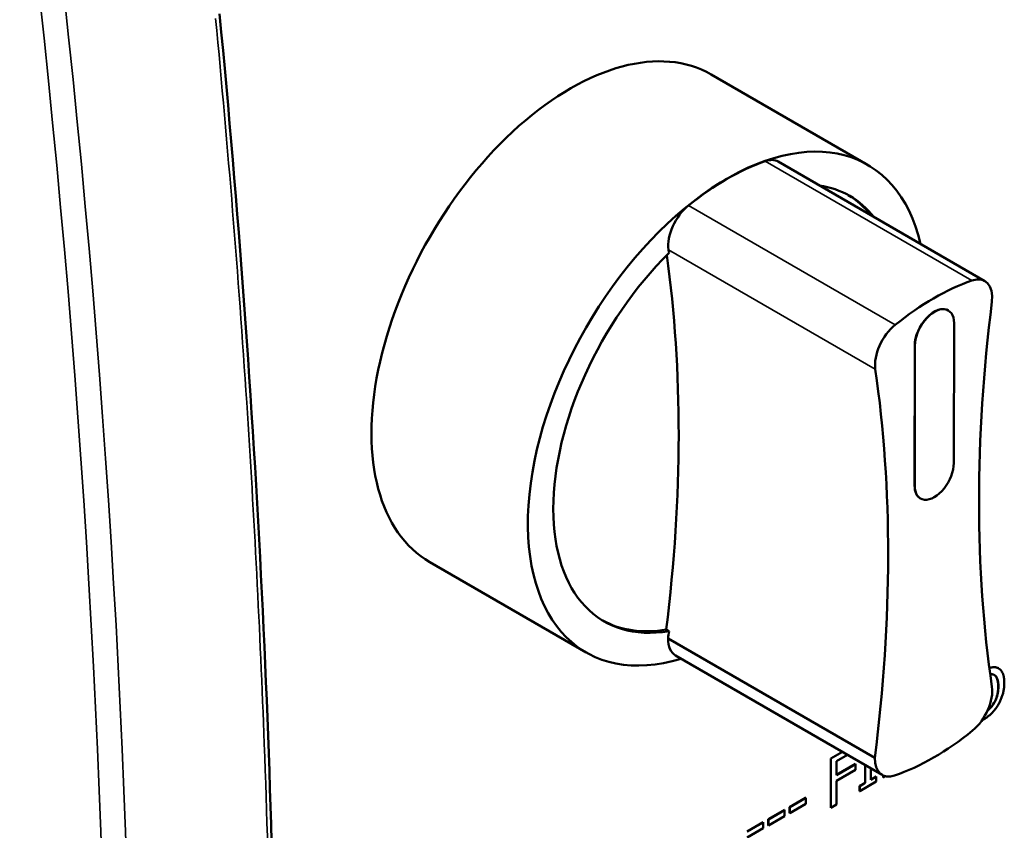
# Model space of a CAD drawing. Header units: millimetres. Extents: x 30 to 861, y 28 to 600.
# Tile 20 of 33: x 703 to 741, y 262 to 292. Entities that reach past the tile are written whole.
import ezdxf

# ---------------------------------------------------------------- set-up
doc = ezdxf.new("R2010")
doc.units = ezdxf.units.MM
doc.header["$LTSCALE"] = 3
doc.layers.add('Visible (ISO)', color=7, linetype='Continuous', lineweight=50)
doc.layers.add('Visible Narrow (ISO)', color=7, linetype='Continuous', lineweight=35)

msp = doc.modelspace()

# ---------------------------------------------------------------- linework, layer by layer
at = {"layer": 'Visible (ISO)'}
for p, q in [((729.519, 290.297), (735.459, 286.868)), ((732.062, 286.987), (739.91, 282.456)), ((738.516, 281.343), (738.521, 281.34)), ((738.732, 275.539), (738.739, 280.857)), ((737.241, 274.686), (737.247, 280.005)), ((737.253, 280.002), (737.246, 274.683)), ((737.458, 274.204), (737.464, 274.201)), ((718.832, 271.786), (724.771, 268.356)), ((727.81, 269.225), (727.916, 269.164)), ((735.73, 264.353), (727.881, 268.884)), ((728.166, 268.239), (736.015, 263.708)), ((740.424, 267.752), (740.43, 267.749)), ((740.194, 266.342), (740.199, 266.339)), ((734.06, 264.328), (734.5, 264.582)), ((734.506, 264.579), (734.065, 264.325)), ((734.28, 264.228), (734.697, 264.469)), ((734.06, 262.461), (734.06, 264.328)), ((734.06, 264.328), (734.065, 264.325)), ((734.065, 264.325), (734.065, 262.458)), ((734.28, 263.702), (734.28, 264.228)), ((734.28, 263.708), (734.995, 264.121)), ((735, 264.118), (734.28, 263.702)), ((734.995, 264.121), (735, 264.118)), ((735, 263.897), (735, 264.118)), ((735.362, 263.404), (735.362, 264.085)), ((735.367, 264.082), (735.367, 263.401)), ((734.28, 263.481), (735, 263.897)), ((735.582, 263.525), (735.582, 263.958)), ((735.582, 263.531), (735.782, 263.646)), ((735.788, 263.643), (735.582, 263.525)), ((735.782, 263.646), (735.788, 263.643)), ((735.788, 263.453), (735.788, 263.643)), ((736.048, 263.609), (736.048, 263.69)), ((736.048, 263.609), (736.053, 263.606)), ((736.053, 263.688), (736.053, 263.606)), ((736.053, 263.606), (736.142, 263.658)), ((734.28, 262.582), (734.28, 263.481)), ((735.156, 263.285), (735.362, 263.404)), ((735.156, 263.094), (735.156, 263.285)), ((735.156, 263.285), (735.161, 263.282)), ((735.161, 263.091), (735.788, 263.453)), ((735.367, 263.401), (735.161, 263.282)), ((735.161, 263.282), (735.161, 263.091)), ((735.362, 263.404), (735.367, 263.401)), ((735.156, 263.094), (735.161, 263.091)), ((732.493, 262.487), (733.105, 262.84)), ((732.493, 262.26), (732.493, 262.487)), ((732.493, 262.487), (732.498, 262.484)), ((733.11, 262.837), (732.498, 262.484)), ((732.498, 262.257), (733.11, 262.61)), ((732.498, 262.484), (732.498, 262.257)), ((733.105, 262.84), (733.11, 262.837)), ((733.11, 262.61), (733.11, 262.837)), ((734.065, 262.458), (734.28, 262.582)), ((731.686, 262.021), (732.298, 262.374)), ((732.303, 262.371), (731.691, 262.018)), ((731.691, 261.791), (732.303, 262.144)), ((732.298, 262.374), (732.303, 262.371)), ((732.303, 262.144), (732.303, 262.371)), ((732.493, 262.26), (732.498, 262.257)), ((734.06, 262.461), (734.065, 262.458)), ((730.879, 261.555), (731.491, 261.909)), ((731.496, 261.905), (730.885, 261.552)), ((731.491, 261.909), (731.496, 261.905)), ((731.496, 261.679), (731.496, 261.905)), ((731.686, 261.794), (731.686, 262.021)), ((731.686, 262.021), (731.691, 262.018)), ((731.686, 261.794), (731.691, 261.791)), ((731.691, 262.018), (731.691, 261.791)), ((730.885, 261.325), (731.496, 261.679))]:
    msp.add_line(p, q, dxfattribs=at)
for centre, major_axis, start_param, end_param in [((724.175, 281.041), (5.344, 9.256), 0, 3.141593), ((730.115, 277.612), (5.344, 9.256), 5.729849, 9.978352), ((730.115, 277.612), (-5.338, -9.246), 3.732876, 4.121105), ((731.386, 285.818), (0.675, 1.17), 0, 0.590445), ((730.115, 277.612), (4.663, 8.076), 6.059082, 6.507289), ((730.009, 277.673), (4.663, 8.076), 6.059082, 6.271812), ((728.844, 284.35), (-0.675, -1.17), 4.121944, 5.649542), ((730.115, 277.612), (-4.663, -8.076), 4.266892, 6.728657), ((687.162, 252.936), (-29.077, -50.363), 2.204409, 2.504587), ((687.268, 252.875), (29.077, 50.363), 5.649547, 5.652234), ((737.964, 273.08), (5.338, 9.246), 0.591284, 0.979513), ((739.235, 281.286), (0.675, 1.17), 5.346032, 6.87363), ((780.818, 297.822), (-29.082, -50.371), 5.343353, 5.652221), ((737.99, 280.433), (0.525, 0.91), 0, 2.354763), ((737.996, 280.43), (0.525, 0.91), 5.496355, 8.637948), ((736.693, 279.818), (0.675, 1.17), 0.980351, 2.507949), ((695.117, 248.343), (29.077, 50.363), 5.340476, 5.652234), ((737.989, 275.111), (-0.525, -0.91), 5.496355, 8.637948), ((737.984, 275.114), (-0.525, -0.91), 5.496355, 6.283185), ((730.009, 277.673), (-4.663, -8.076), 0.011374, 0.445471), ((728.854, 269.431), (-0.688, -1.192), 5.484442, 6.283185), ((687.268, 252.875), (29.077, 50.363), 5.340476, 5.346002), ((739.235, 266.343), (-0.675, -1.17), 1.005967, 2.50795), ((737.964, 273.081), (-5.338, -9.246), 0.588128, 0.982695), ((736.703, 264.899), (-0.688, -1.192), 5.484442, 6.842067)]:
    msp.add_ellipse(centre, major_axis=major_axis, ratio=0.57735, start_param=start_param, end_param=end_param, dxfattribs=at)
for points, degree, knots in [([(710.849, 292.598), (712.273, 277.79), (712.993, 263.268), (713.008, 237.037), (712.487, 225.183), (711.442, 213.707)], 3, [0.000002, 0.000002, 0.000002, 0.000002, 6.897807, 6.897807, 12.842487, 12.842487, 12.842487, 12.842487]), ([(740.081, 267.769), (740.086, 267.77), (740.091, 267.772), (740.172, 267.794), (740.249, 267.804), (740.316, 267.792)], 3, [0.1111377, 0.1111377, 0.1111377, 0.1111377, 0.1230807, 0.1230807, 0.3556342, 0.3556342, 0.3556342, 0.3556342]), ([(740.321, 267.789), (740.23, 267.805), (740.091, 267.767), (740.081, 267.764)], 2, [-2, -2, -2, -1, -0.930965, -0.930965, -0.930965]), ([(740.419, 267.068), (740.419, 267.182), (740.406, 267.292), (740.349, 267.421), (740.323, 267.457), (740.282, 267.49), (740.274, 267.496), (740.265, 267.501)], 3, [0, 0, 0, 0, 0.05598511, 0.05598511, 0.0853805, 0.0853805, 0.09224038, 0.09224038, 0.09224038, 0.09224038]), ([(740.194, 266.342), (740.246, 266.413), (740.29, 266.489), (740.364, 266.661), (740.384, 266.742), (740.413, 266.894), (740.419, 266.984), (740.419, 267.068)], 3, [0, 0, 0, 0, 0.0356964, 0.0356964, 0.0762368, 0.0762368, 0.1379205, 0.1379205, 0.1379205, 0.1379205]), ([(739.788, 265.763), (739.956, 265.863), (740.195, 266.058), (740.319, 266.219)], 2, [-1.890266, -1.890266, -1.890266, -1, 0, 0, 0]), ([(740.199, 266.339), (740.112, 266.217), (740.002, 266.127), (740.001, 266.126)], 2, [-2, -2, -2, -1, -0.98916, -0.98916, -0.98916]), ([(740.007, 266.138), (740.027, 266.156), (740.062, 266.186), (740.134, 266.264), (740.165, 266.301), (740.194, 266.342)], 3, [0.04817633, 0.04817633, 0.04817633, 0.04817633, 0.05724355, 0.05724355, 0.06471534, 0.06471534, 0.06471534, 0.06471534])]:
    msp.add_open_spline(points, degree=degree, knots=knots, dxfattribs=at)
for points, degree in [([(740.316, 267.792), (740.355, 267.784), (740.392, 267.771), (740.424, 267.752)], 3), ([(740.649, 267.191), (740.649, 267.463), (740.477, 267.759), (740.321, 267.789)], 2), ([(740.112, 267.53), (740.147, 267.532), (740.18, 267.528)], 2), ([(740.18, 267.528), (740.302, 267.513), (740.425, 267.28), (740.425, 267.065)], 2), ([(740.425, 267.065), (740.425, 266.847), (740.312, 266.492), (740.199, 266.339)], 2), ([(740.319, 266.219), (740.469, 266.421), (740.649, 266.936), (740.649, 267.191)], 2)]:
    msp.add_open_spline(points, degree=degree, dxfattribs=at)
at = {"layer": 'Visible Narrow (ISO)'}
for p, q in [((739.42, 282.475), (731.571, 287.006)), ((736.508, 280.793), (728.659, 285.325)), ((735.748, 279.106), (727.9, 283.638)), ((737.247, 280.005), (737.253, 280.002)), ((737.241, 274.686), (737.246, 274.683)), ((740.316, 267.792), (740.321, 267.789)), ((740.419, 267.068), (740.425, 267.065))]:
    msp.add_line(p, q, dxfattribs=at)
for centre, major_axis, start_param, end_param in [((380.403, 416.17), (236.792, -369.611), 0.628604, 0.901938), ((380.798, 416.423), (-237.188, 370.228), 3.770197, 4.043531)]:
    msp.add_ellipse(centre, major_axis=major_axis, ratio=0.607038, start_param=start_param, end_param=end_param, dxfattribs=at)
msp.add_open_spline([(710.697, 292.426), (711.168, 287.532), (711.562, 282.669), (712.164, 273.493), (712.387, 269.173), (712.646, 262.209), (712.721, 259.543), (712.803, 255.234), (712.825, 253.583), (712.862, 248.645), (712.849, 245.374), (712.713, 236.927), (712.531, 231.786), (712.006, 222.268), (711.686, 217.876), (711.291, 213.538)], degree=3, knots=[-128.349225, -128.349225, -128.349225, -128.349225, -105.567237, -105.567237, -85.031362, -85.031362, -72.196439, -72.196439, -64.174612, -64.174612, -48.130959, -48.130959, -22.461114, -22.461114, 0, 0, 0, 0], dxfattribs=at)

doc.saveas('drawing.dxf')
